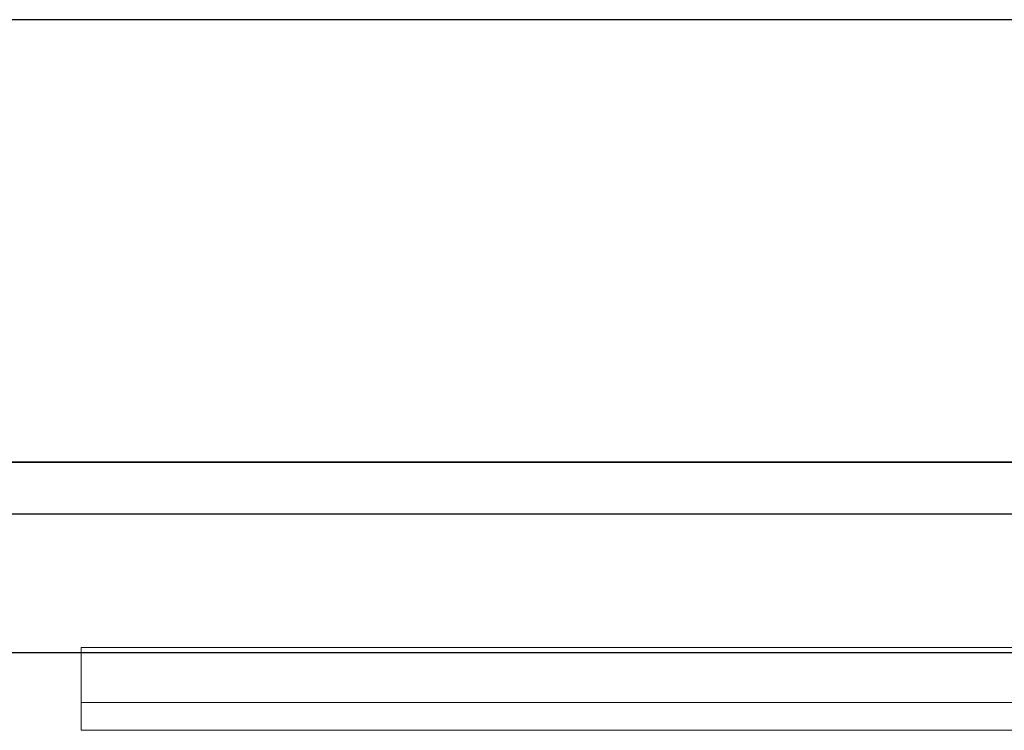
# Model space of a CAD drawing. Header units: metres. Extents: x 397.7 to 427.5, y 12.7 to 28.4.
# Tile 122 of 147: x 409.392 to 409.748, y 27.971 to 28.228. Entities that reach past the tile are written whole.
import ezdxf

# ---------------------------------------------------------------- set-up
doc = ezdxf.new("R2010")
doc.units = ezdxf.units.M
doc.layers.add('01_SUELOS', color=7, linetype='Continuous', lineweight=25, true_color=0x007f00)
for name, color, linetype, lineweight in [('A-GENM-____-OTLN', 7, 'Continuous', 18), ('A-WALL-____-MCUT', 7, 'Continuous', 25), ('A-WALL-____-OTLN', 7, 'Continuous', 25)]:
    doc.layers.add(name, color=color, linetype=linetype, lineweight=lineweight)

# ---------------------------------------------------------------- blocks, each defined once
blk = doc.blocks.new('Family - Evans P3-156349-06_ENLLUMENAT_P3')
at = {"layer": 'A-WALL-____-MCUT', "color": 253, "true_color": 0xaaaaaa}
for p, q in [((25.58768, 0.16), (0.03316, 0.16)), ((0, 0), (25.55598, 0))]:
    blk.add_line(p, q, dxfattribs=at)
at = {"layer": 'A-WALL-____-OTLN', "color": 253, "true_color": 0xaaaaaa}
for p, q in [((25.58768, 0.16), (0.03316, 0.16)), ((0, 0), (25.55598, 0))]:
    blk.add_line(p, q, dxfattribs=at)
at = {"layer": 'A-WALL-____-OTLN', "color": 253, "lineweight": 18, "true_color": 0xaaaaaa}
blk.add_line((0, 0), (25.55598, 0), dxfattribs=at)
blk = doc.blocks.new('Family - Paviment P3-156431-06_ENLLUMENAT_P3')
at = {"layer": '01_SUELOS', "color": 9, "true_color": 0xaad4aa}
for p, q in [((12.35361, 14.95767), (2.96349, 14.95764)), ((2.96349, 14.95764), (12.35361, 14.95767))]:
    blk.add_line(p, q, dxfattribs=at)
blk = doc.blocks.new('Family - LONDR55-XX_ZZ-ARQ-CAA-M3D-Londres55-156494-06_ENLLUMENAT_P3')
at = {"layer": 'A-GENM-____-OTLN', "color": 253, "true_color": 0xaaaaaa}
for p, q in [((0.6, 0.03), (0, 0.03)), ((0, 0.03), (0, 0.01)), ((0, 0.03), (0, 0.01)), ((0.6, 0.03), (0, 0.03)), ((0.6, 0.01), (0, 0.01)), ((0, 0.01), (0, 0)), ((0, 0), (0, 0.01)), ((0, 0.01), (0.6, 0.01)), ((0, 0.01), (0.6, 0.01)), ((0, 0.01), (0.6, 0.01)), ((0, 0), (0.6, 0)), ((0.6, 0), (0, 0))]:
    blk.add_line(p, q, dxfattribs=at)
blk = doc.blocks.new('Family - Mirall P3-156694-06_ENLLUMENAT_P3')
blk.add_blockref('Family - LONDR55-XX_ZZ-ARQ-CAA-M3D-Londres55-156494-06_ENLLUMENAT_P3', (0, 0))
blk = doc.blocks.new('Family - Evans P3-156802-06_ENLLUMENAT_P3')
at = {"layer": 'A-WALL-____-MCUT', "color": 253, "true_color": 0xaaaaaa}
for p, q in [((1.466, 0.05), (0, 0.05)), ((0, 0), (1.466, 0))]:
    blk.add_line(p, q, dxfattribs=at)
at = {"layer": 'A-WALL-____-OTLN', "color": 253, "true_color": 0xaaaaaa}
for p, q in [((1.466, 0.05), (0, 0.05)), ((0, 0), (1.466, 0))]:
    blk.add_line(p, q, dxfattribs=at)
at = {"layer": 'A-WALL-____-OTLN', "color": 253, "lineweight": 18, "true_color": 0xaaaaaa}
blk.add_line((0, 0), (1.466, 0), dxfattribs=at)
blk = doc.blocks.new('LONDR55-XX_ZZ-ARQ-CAA-M3D-Londres55_ifc-1-06_ENLLUMENAT_P3')
at = {"layer": '01_SUELOS', "color": 253, "lineweight": 18, "true_color": 0xaaaaaa}
blk.add_blockref('Family - Paviment P3-156431-06_ENLLUMENAT_P3', (398.29523, 13.11061), dxfattribs=at)
at = {"layer": 'A-GENM-____-OTLN', "color": 253, "lineweight": 18, "true_color": 0xaaaaaa}
blk.add_blockref('Family - Mirall P3-156694-06_ENLLUMENAT_P3', (409.41432, 27.9713), dxfattribs=at)
at = {"layer": 'A-WALL-____-OTLN', "color": 253, "lineweight": 18, "true_color": 0xaaaaaa, "rotation": 180}
blk.add_blockref('Family - Evans P3-156349-06_ENLLUMENAT_P3', (426.84641, 28.22825), dxfattribs=at)
at = {"layer": 'A-WALL-____-OTLN', "color": 253, "lineweight": 18, "true_color": 0xaaaaaa}
blk.add_blockref('Family - Evans P3-156802-06_ENLLUMENAT_P3', (408.98698, 27.99946), dxfattribs=at)

msp = doc.modelspace()

# ---------------------------------------------------------------- block references
at = {"lineweight": 5}
msp.add_blockref('LONDR55-XX_ZZ-ARQ-CAA-M3D-Londres55_ifc-1-06_ENLLUMENAT_P3', (0, 0), dxfattribs=at)

doc.saveas('drawing.dxf')
